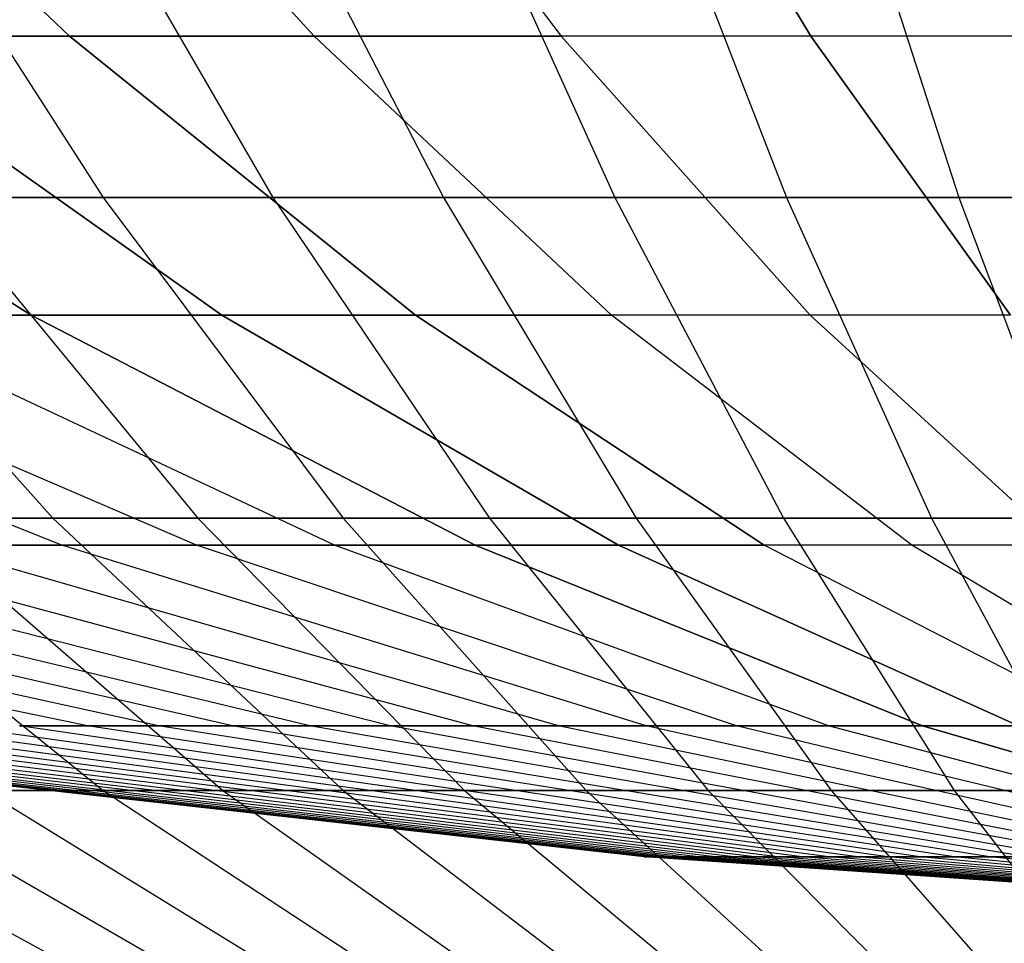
# Model space of a CAD drawing. Extents: x -125 to 125, y -143 to 0.
# Tile 57 of 241: x -3.81 to -1.73, y -141.89 to -139.94. Entities that reach past the tile are written whole.
import ezdxf

# ---------------------------------------------------------------- set-up
doc = ezdxf.new("R2010")
doc.units = 0
doc.header["$LTSCALE"] = 25.4
doc.layers.get('0').update_dxf_attribs({"linetype": 'CONTINUOUS'})

# ---------------------------------------------------------------- blocks, each defined once
blk = doc.blocks.new('NL2500026672_STL')
at = {"color": 0}
for p, q in [((-3.7002, -139.9757, 11.7354), (-4.4211, -139.2859, 14.0219)), ((-3.7002, -139.9757, 11.7354), (-4.4211, -139.2859, 14.0219)), ((-4.4211, -139.2859, -14.0219), (-3.7002, -139.9757, -11.7354)), ((-4.4211, -139.2859, -14.0219), (-3.7002, -139.9757, -11.7354)), ((-3.8052, -139.2859, 14.2014), (-3.1848, -139.9757, 11.8857)), ((-3.8052, -139.2859, -14.2014), (-3.1848, -139.9757, -11.8857)), ((-3.8052, -139.2859, 14.2014), (-3.1848, -139.9757, 11.8857)), ((-3.8052, -139.2859, -14.2014), (-3.1848, -139.9757, -11.8857)), ((-3.1822, -139.2859, 14.3538), (-2.6633, -139.9757, 12.0133)), ((-3.1822, -139.2859, -14.3538), (-2.6633, -139.9757, -12.0133)), ((-3.1822, -139.2859, 14.3538), (-2.6633, -139.9757, 12.0133)), ((-3.1822, -139.2859, -14.3538), (-2.6633, -139.9757, -12.0133)), ((-2.553, -139.2859, 14.479), (-2.1367, -139.9757, 12.118)), ((-2.553, -139.2859, 14.479), (-2.1367, -139.9757, 12.118)), ((-2.1367, -139.9757, -12.118), (-2.553, -139.2859, -14.479)), ((-2.1367, -139.9757, -12.118), (-2.553, -139.2859, -14.479)), ((-4.13, -139.5387, -19.2966), (-3.6297, -140.3154, -16.9593)), ((-4.13, -139.5387, -19.2966), (-3.6297, -140.3154, -16.9593)), ((-3.7222, -139.5387, 19.3794), (-3.2714, -140.3154, 17.032)), ((-3.7222, -139.5387, 19.3794), (-3.2714, -140.3154, 17.032)), ((-3.3128, -139.5387, -19.4536), (-2.9116, -140.3154, -17.0972)), ((-3.3128, -139.5387, -19.4536), (-2.9116, -140.3154, -17.0972)), ((-2.902, -139.5387, 19.5191), (-2.5504, -140.3154, 17.1548)), ((-2.902, -139.5387, 19.5191), (-2.5504, -140.3154, 17.1548)), ((-2.4898, -139.5387, -19.5759), (-2.1882, -140.3154, -17.2047)), ((-2.4898, -139.5387, -19.5759), (-2.1882, -140.3154, -17.2047)), ((-2.0765, -139.5387, 19.6241), (-1.825, -140.3154, 17.2471)), ((-2.0765, -139.5387, 19.6241), (-1.825, -140.3154, 17.2471)), ((-3.7811, -140.5635, 9.1284), (-4.7089, -139.9757, 11.3683)), ((-3.7811, -140.5635, 9.1284), (-4.7089, -139.9757, 11.3683)), ((-4.7089, -139.9757, -11.3683), (-3.7811, -140.5635, -9.1284)), ((-4.7089, -139.9757, -11.3683), (-3.7811, -140.5635, -9.1284)), ((-3.7002, -139.9757, 11.7354), (-4.2085, -139.9757, 11.5629)), ((-3.3793, -140.5635, 9.2847), (-4.2085, -139.9757, 11.5629)), ((-3.7002, -139.9757, 11.7354), (-4.2085, -139.9757, 11.5629)), ((-3.3793, -140.5635, 9.2847), (-4.2085, -139.9757, 11.5629)), ((-4.2085, -139.9757, -11.5629), (-3.7002, -139.9757, -11.7354)), ((-4.2085, -139.9757, -11.5629), (-3.3793, -140.5635, -9.2847)), ((-4.2085, -139.9757, -11.5629), (-3.3793, -140.5635, -9.2847)), ((-4.2085, -139.9757, -11.5629), (-3.7002, -139.9757, -11.7354)), ((-3.1848, -139.9757, 11.8857), (-3.7002, -139.9757, 11.7354)), ((-2.9711, -140.5635, 9.4232), (-3.7002, -139.9757, 11.7354)), ((-3.1848, -139.9757, 11.8857), (-3.7002, -139.9757, 11.7354)), ((-2.9711, -140.5635, 9.4232), (-3.7002, -139.9757, 11.7354)), ((-3.7002, -139.9757, -11.7354), (-3.1848, -139.9757, -11.8857)), ((-3.7002, -139.9757, -11.7354), (-2.9711, -140.5635, -9.4232)), ((-3.7002, -139.9757, -11.7354), (-2.9711, -140.5635, -9.4232)), ((-3.7002, -139.9757, -11.7354), (-3.1848, -139.9757, -11.8857)), ((-2.5573, -140.5635, 9.5439), (-3.1848, -139.9757, 11.8857)), ((-2.6633, -139.9757, 12.0133), (-3.1848, -139.9757, 11.8857)), ((-2.5573, -140.5635, 9.5439), (-3.1848, -139.9757, 11.8857)), ((-3.1848, -139.9757, -11.8857), (-2.6633, -139.9757, -12.0133)), ((-3.1848, -139.9757, -11.8857), (-2.5573, -140.5635, -9.5439)), ((-2.6633, -139.9757, 12.0133), (-3.1848, -139.9757, 11.8857)), ((-3.1848, -139.9757, -11.8857), (-2.6633, -139.9757, -12.0133)), ((-3.1848, -139.9757, -11.8857), (-2.5573, -140.5635, -9.5439)), ((-2.6633, -139.9757, 12.0133), (-2.1385, -140.5635, 9.6463)), ((-2.1367, -139.9757, 12.118), (-2.6633, -139.9757, 12.0133)), ((-2.1385, -140.5635, -9.6463), (-2.6633, -139.9757, -12.0133)), ((-2.1385, -140.5635, -9.6463), (-2.6633, -139.9757, -12.0133)), ((-2.1367, -139.9757, -12.118), (-2.6633, -139.9757, -12.0133)), ((-2.1367, -139.9757, -12.118), (-2.6633, -139.9757, -12.0133)), ((-2.6633, -139.9757, 12.0133), (-2.1385, -140.5635, 9.6463)), ((-2.1367, -139.9757, 12.118), (-2.6633, -139.9757, 12.0133)), ((-1.6061, -139.9757, 12.1997), (-2.1367, -139.9757, 12.118)), ((-2.1367, -139.9757, 12.118), (-1.7157, -140.5635, 9.7304)), ((-1.6061, -139.9757, 12.1997), (-2.1367, -139.9757, 12.118)), ((-1.7157, -140.5635, -9.7304), (-2.1367, -139.9757, -12.118)), ((-1.6061, -139.9757, -12.1997), (-2.1367, -139.9757, -12.118)), ((-1.6061, -139.9757, -12.1997), (-2.1367, -139.9757, -12.118)), ((-1.7157, -140.5635, -9.7304), (-2.1367, -139.9757, -12.118)), ((-2.1367, -139.9757, 12.118), (-1.7157, -140.5635, 9.7304)), ((-3.6297, -140.3154, -16.9593), (-4.3414, -140.3154, -16.7912)), ((-4.3414, -140.3154, -16.7912), (-3.7355, -140.9914, -14.4475)), ((-3.6297, -140.3154, -16.9593), (-4.3414, -140.3154, -16.7912)), ((-4.3414, -140.3154, -16.7912), (-3.7355, -140.9914, -14.4475)), ((-3.9865, -140.3154, 16.879), (-3.2714, -140.3154, 17.032)), ((-3.9865, -140.3154, 16.879), (-3.2714, -140.3154, 17.032)), ((-3.9865, -140.3154, 16.879), (-3.4301, -140.9914, 14.5231)), ((-3.9865, -140.3154, 16.879), (-3.4301, -140.9914, 14.5231)), ((-2.9116, -140.3154, -17.0972), (-3.6297, -140.3154, -16.9593)), ((-3.6297, -140.3154, -16.9593), (-3.1231, -140.9914, -14.5922)), ((-2.9116, -140.3154, -17.0972), (-3.6297, -140.3154, -16.9593)), ((-3.6297, -140.3154, -16.9593), (-3.1231, -140.9914, -14.5922)), ((-3.2714, -140.3154, 17.032), (-2.5504, -140.3154, 17.1548)), ((-3.2714, -140.3154, 17.032), (-2.5504, -140.3154, 17.1548)), ((-3.2714, -140.3154, 17.032), (-2.8148, -140.9914, 14.6548)), ((-3.2714, -140.3154, 17.032), (-2.8148, -140.9914, 14.6548)), ((-2.1882, -140.3154, -17.2047), (-2.9116, -140.3154, -17.0972)), ((-2.9116, -140.3154, -17.0972), (-2.5052, -140.9914, -14.7108)), ((-2.1882, -140.3154, -17.2047), (-2.9116, -140.3154, -17.0972)), ((-2.9116, -140.3154, -17.0972), (-2.5052, -140.9914, -14.7108)), ((-2.5504, -140.3154, 17.1548), (-1.825, -140.3154, 17.2471)), ((-2.5504, -140.3154, 17.1548), (-1.825, -140.3154, 17.2471)), ((-2.5504, -140.3154, 17.1548), (-2.1945, -140.9914, 14.7604)), ((-2.5504, -140.3154, 17.1548), (-2.1945, -140.9914, 14.7604)), ((-1.461, -140.3154, -17.2817), (-2.1882, -140.3154, -17.2047)), ((-2.1882, -140.3154, -17.2047), (-1.8828, -140.9914, -14.8034)), ((-1.461, -140.3154, -17.2817), (-2.1882, -140.3154, -17.2047)), ((-2.1882, -140.3154, -17.2047), (-1.8828, -140.9914, -14.8034)), ((-1.825, -140.3154, 17.2471), (-1.0963, -140.3154, 17.3087)), ((-1.825, -140.3154, 17.2471), (-1.0963, -140.3154, 17.3087)), ((-1.825, -140.3154, 17.2471), (-1.5703, -140.9914, 14.8398)), ((-1.825, -140.3154, 17.2471), (-1.5703, -140.9914, 14.8398)), ((-3.7167, -141.0482, 6.4376), (-4.9403, -140.5635, 8.5568)), ((-3.7167, -141.0482, 6.4376), (-4.9403, -140.5635, 8.5568)), ((-3.7167, -141.0482, -6.4376), (-4.9403, -140.5635, -8.5568)), ((-3.7167, -141.0482, -6.4376), (-4.9403, -140.5635, -8.5568)), ((-3.4324, -141.0482, 6.5935), (-4.5623, -140.5635, 8.7641)), ((-3.4324, -141.0482, 6.5935), (-4.5623, -140.5635, 8.7641)), ((-3.4324, -141.0482, -6.5935), (-4.5623, -140.5635, -8.7641)), ((-3.4324, -141.0482, -6.5935), (-4.5623, -140.5635, -8.7641)), ((-3.7811, -140.5635, 9.1284), (-4.1757, -140.5635, 8.9548)), ((-3.1415, -141.0482, 6.737), (-4.1757, -140.5635, 8.9548)), ((-3.7811, -140.5635, 9.1284), (-4.1757, -140.5635, 8.9548)), ((-3.1415, -141.0482, 6.737), (-4.1757, -140.5635, 8.9548)), ((-3.1415, -141.0482, -6.737), (-4.1757, -140.5635, -8.9548)), ((-4.1757, -140.5635, -8.9548), (-3.7811, -140.5635, -9.1284)), ((-3.1415, -141.0482, -6.737), (-4.1757, -140.5635, -8.9548)), ((-4.1757, -140.5635, -8.9548), (-3.7811, -140.5635, -9.1284)), ((-3.3793, -140.5635, 9.2847), (-3.7811, -140.5635, 9.1284)), ((-2.8447, -141.0482, 6.8676), (-3.7811, -140.5635, 9.1284)), ((-3.3793, -140.5635, 9.2847), (-3.7811, -140.5635, 9.1284)), ((-2.8447, -141.0482, 6.8676), (-3.7811, -140.5635, 9.1284)), ((-3.7811, -140.5635, -9.1284), (-3.3793, -140.5635, -9.2847)), ((-3.7811, -140.5635, -9.1284), (-2.8447, -141.0482, -6.8676)), ((-3.7811, -140.5635, -9.1284), (-3.3793, -140.5635, -9.2847)), ((-3.7811, -140.5635, -9.1284), (-2.8447, -141.0482, -6.8676)), ((-2.9711, -140.5635, 9.4232), (-3.3793, -140.5635, 9.2847)), ((-2.5424, -141.0482, 6.9852), (-3.3793, -140.5635, 9.2847)), ((-2.9711, -140.5635, 9.4232), (-3.3793, -140.5635, 9.2847)), ((-2.5424, -141.0482, 6.9852), (-3.3793, -140.5635, 9.2847)), ((-3.3793, -140.5635, -9.2847), (-2.9711, -140.5635, -9.4232)), ((-3.3793, -140.5635, -9.2847), (-2.5424, -141.0482, -6.9852)), ((-3.3793, -140.5635, -9.2847), (-2.5424, -141.0482, -6.9852)), ((-3.3793, -140.5635, -9.2847), (-2.9711, -140.5635, -9.4232)), ((-2.5573, -140.5635, 9.5439), (-2.9711, -140.5635, 9.4232)), ((-2.2353, -141.0482, 7.0894), (-2.9711, -140.5635, 9.4232)), ((-2.5573, -140.5635, 9.5439), (-2.9711, -140.5635, 9.4232)), ((-2.2353, -141.0482, 7.0894), (-2.9711, -140.5635, 9.4232)), ((-2.9711, -140.5635, -9.4232), (-2.5573, -140.5635, -9.5439)), ((-2.9711, -140.5635, -9.4232), (-2.2353, -141.0482, -7.0894)), ((-2.9711, -140.5635, -9.4232), (-2.5573, -140.5635, -9.5439)), ((-2.9711, -140.5635, -9.4232), (-2.2353, -141.0482, -7.0894)), ((-2.1385, -140.5635, 9.6463), (-2.5573, -140.5635, 9.5439)), ((-1.9239, -141.0482, 7.1802), (-2.5573, -140.5635, 9.5439)), ((-2.1385, -140.5635, 9.6463), (-2.5573, -140.5635, 9.5439)), ((-1.9239, -141.0482, 7.1802), (-2.5573, -140.5635, 9.5439)), ((-1.9239, -141.0482, -7.1802), (-2.5573, -140.5635, -9.5439)), ((-1.9239, -141.0482, -7.1802), (-2.5573, -140.5635, -9.5439)), ((-2.1385, -140.5635, -9.6463), (-2.5573, -140.5635, -9.5439)), ((-2.1385, -140.5635, -9.6463), (-2.5573, -140.5635, -9.5439)), ((-1.6089, -141.0482, 7.2572), (-2.1385, -140.5635, 9.6463)), ((-1.7157, -140.5635, 9.7304), (-2.1385, -140.5635, 9.6463)), ((-1.6089, -141.0482, 7.2572), (-2.1385, -140.5635, 9.6463)), ((-1.6089, -141.0482, -7.2572), (-2.1385, -140.5635, -9.6463)), ((-1.7157, -140.5635, -9.7304), (-2.1385, -140.5635, -9.6463)), ((-1.7157, -140.5635, -9.7304), (-2.1385, -140.5635, -9.6463)), ((-1.6089, -141.0482, -7.2572), (-2.1385, -140.5635, -9.6463)), ((-1.7157, -140.5635, 9.7304), (-2.1385, -140.5635, 9.6463)), ((-3.7355, -140.9914, -14.4475), (-4.3412, -140.9914, -14.2772)), ((-4.3412, -140.9914, -14.2772), (-3.6294, -141.5653, -11.9362)), ((-3.7355, -140.9914, -14.4475), (-4.3412, -140.9914, -14.2772)), ((-4.3412, -140.9914, -14.2772), (-3.6294, -141.5653, -11.9362)), ((-4.0392, -140.9914, 14.3656), (-3.4301, -140.9914, 14.5231)), ((-4.0392, -140.9914, 14.3656), (-3.4301, -140.9914, 14.5231)), ((-4.0392, -140.9914, 14.3656), (-3.3769, -141.5653, 12.01)), ((-4.0392, -140.9914, 14.3656), (-3.3769, -141.5653, 12.01)), ((-3.1231, -140.9914, -14.5922), (-3.7355, -140.9914, -14.4475)), ((-3.7355, -140.9914, -14.4475), (-3.123, -141.5653, -12.0785)), ((-3.1231, -140.9914, -14.5922), (-3.7355, -140.9914, -14.4475)), ((-3.7355, -140.9914, -14.4475), (-3.123, -141.5653, -12.0785)), ((-3.4301, -140.9914, 14.5231), (-2.8148, -140.9914, 14.6548)), ((-3.4301, -140.9914, 14.5231), (-2.8148, -140.9914, 14.6548)), ((-3.4301, -140.9914, 14.5231), (-2.8676, -141.5653, 12.1417)), ((-3.4301, -140.9914, 14.5231), (-2.8676, -141.5653, 12.1417)), ((-2.5052, -140.9914, -14.7108), (-3.1231, -140.9914, -14.5922)), ((-3.1231, -140.9914, -14.5922), (-2.611, -141.5653, -12.1995)), ((-2.5052, -140.9914, -14.7108), (-3.1231, -140.9914, -14.5922)), ((-3.1231, -140.9914, -14.5922), (-2.611, -141.5653, -12.1995)), ((-2.8148, -140.9914, 14.6548), (-2.1945, -140.9914, 14.7604)), ((-2.8148, -140.9914, 14.6548), (-2.1945, -140.9914, 14.7604)), ((-2.8148, -140.9914, 14.6548), (-2.3532, -141.5653, 12.2518)), ((-2.8148, -140.9914, 14.6548), (-2.3532, -141.5653, 12.2518)), ((-1.8828, -140.9914, -14.8034), (-2.5052, -140.9914, -14.7108)), ((-2.5052, -140.9914, -14.7108), (-2.0944, -141.5653, -12.2987)), ((-1.8828, -140.9914, -14.8034), (-2.5052, -140.9914, -14.7108)), ((-2.5052, -140.9914, -14.7108), (-2.0944, -141.5653, -12.2987)), ((-2.1945, -140.9914, 14.7604), (-1.5703, -140.9914, 14.8398)), ((-2.1945, -140.9914, 14.7604), (-1.5703, -140.9914, 14.8398)), ((-2.1945, -140.9914, 14.7604), (-1.8346, -141.5653, 12.3401)), ((-2.1945, -140.9914, 14.7604), (-1.8346, -141.5653, 12.3401)), ((-1.2571, -140.9914, -14.8696), (-1.8828, -140.9914, -14.8034)), ((-1.8828, -140.9914, -14.8034), (-1.5741, -141.5653, -12.376)), ((-1.2571, -140.9914, -14.8696), (-1.8828, -140.9914, -14.8034)), ((-1.8828, -140.9914, -14.8034), (-1.5741, -141.5653, -12.376)), ((-3.6628, -141.4291, 3.3564), (-5.4805, -141.0482, 5.022)), ((-3.6628, -141.4291, 3.3564), (-5.4805, -141.0482, 5.022)), ((-3.6628, -141.4291, -3.3564), (-5.4805, -141.0482, -5.022)), ((-3.6628, -141.4291, -3.3564), (-5.4805, -141.0482, -5.022)), ((-3.5129, -141.4291, 3.5129), (-5.2562, -141.0482, 5.2562)), ((-3.5129, -141.4291, 3.5129), (-5.2562, -141.0482, 5.2562)), ((-3.5129, -141.4291, -3.5129), (-5.2562, -141.0482, -5.2562)), ((-3.5129, -141.4291, -3.5129), (-5.2562, -141.0482, -5.2562)), ((-3.3564, -141.4291, 3.6628), (-5.022, -141.0482, 5.4805)), ((-3.3564, -141.4291, 3.6628), (-5.022, -141.0482, 5.4805)), ((-3.3564, -141.4291, -3.6628), (-5.022, -141.0482, -5.4805)), ((-3.3564, -141.4291, -3.6628), (-5.022, -141.0482, -5.4805)), ((-3.1934, -141.4291, 3.8057), (-4.7781, -141.0482, 5.6943)), ((-3.1934, -141.4291, 3.8057), (-4.7781, -141.0482, 5.6943)), ((-3.1934, -141.4291, -3.8057), (-4.7781, -141.0482, -5.6943)), ((-3.1934, -141.4291, -3.8057), (-4.7781, -141.0482, -5.6943)), ((-3.0244, -141.4291, 3.9414), (-4.5252, -141.0482, 5.8973)), ((-3.0244, -141.4291, 3.9414), (-4.5252, -141.0482, 5.8973)), ((-3.0244, -141.4291, -3.9414), (-4.5252, -141.0482, -5.8973)), ((-3.0244, -141.4291, -3.9414), (-4.5252, -141.0482, -5.8973)), ((-2.8496, -141.4291, 4.0696), (-4.2636, -141.0482, 6.0891)), ((-2.8496, -141.4291, 4.0696), (-4.2636, -141.0482, 6.0891)), ((-2.8496, -141.4291, -4.0696), (-4.2636, -141.0482, -6.0891)), ((-2.8496, -141.4291, -4.0696), (-4.2636, -141.0482, -6.0891)), ((-3.7167, -141.0482, 6.4376), (-3.994, -141.0482, 6.2693)), ((-2.6693, -141.4291, 4.19), (-3.994, -141.0482, 6.2693)), ((-3.7167, -141.0482, 6.4376), (-3.994, -141.0482, 6.2693)), ((-2.6693, -141.4291, 4.19), (-3.994, -141.0482, 6.2693)), ((-2.6693, -141.4291, -4.19), (-3.994, -141.0482, -6.2693)), ((-3.994, -141.0482, -6.2693), (-3.7167, -141.0482, -6.4376)), ((-2.6693, -141.4291, -4.19), (-3.994, -141.0482, -6.2693)), ((-3.994, -141.0482, -6.2693), (-3.7167, -141.0482, -6.4376)), ((-3.4324, -141.0482, 6.5935), (-3.7167, -141.0482, 6.4376)), ((-2.484, -141.4291, 4.3025), (-3.7167, -141.0482, 6.4376)), ((-3.4324, -141.0482, 6.5935), (-3.7167, -141.0482, 6.4376)), ((-2.484, -141.4291, 4.3025), (-3.7167, -141.0482, 6.4376)), ((-2.484, -141.4291, -4.3025), (-3.7167, -141.0482, -6.4376)), ((-3.7167, -141.0482, -6.4376), (-3.4324, -141.0482, -6.5935)), ((-2.484, -141.4291, -4.3025), (-3.7167, -141.0482, -6.4376)), ((-3.7167, -141.0482, -6.4376), (-3.4324, -141.0482, -6.5935)), ((-3.1415, -141.0482, 6.737), (-3.4324, -141.0482, 6.5935)), ((-2.294, -141.4291, 4.4067), (-3.4324, -141.0482, 6.5935)), ((-3.1415, -141.0482, 6.737), (-3.4324, -141.0482, 6.5935)), ((-2.294, -141.4291, 4.4067), (-3.4324, -141.0482, 6.5935)), ((-2.294, -141.4291, -4.4067), (-3.4324, -141.0482, -6.5935)), ((-3.4324, -141.0482, -6.5935), (-3.1415, -141.0482, -6.737)), ((-2.294, -141.4291, -4.4067), (-3.4324, -141.0482, -6.5935)), ((-3.4324, -141.0482, -6.5935), (-3.1415, -141.0482, -6.737)), ((-2.8447, -141.0482, 6.8676), (-3.1415, -141.0482, 6.737)), ((-2.0996, -141.4291, 4.5026), (-3.1415, -141.0482, 6.737)), ((-2.8447, -141.0482, 6.8676), (-3.1415, -141.0482, 6.737)), ((-2.0996, -141.4291, 4.5026), (-3.1415, -141.0482, 6.737)), ((-2.0996, -141.4291, -4.5026), (-3.1415, -141.0482, -6.737)), ((-3.1415, -141.0482, -6.737), (-2.8447, -141.0482, -6.8676)), ((-2.0996, -141.4291, -4.5026), (-3.1415, -141.0482, -6.737)), ((-3.1415, -141.0482, -6.737), (-2.8447, -141.0482, -6.8676)), ((-2.5424, -141.0482, 6.9852), (-2.8447, -141.0482, 6.8676)), ((-1.9012, -141.4291, 4.5899), (-2.8447, -141.0482, 6.8676)), ((-2.5424, -141.0482, 6.9852), (-2.8447, -141.0482, 6.8676)), ((-1.9012, -141.4291, 4.5899), (-2.8447, -141.0482, 6.8676)), ((-2.8447, -141.0482, -6.8676), (-2.5424, -141.0482, -6.9852)), ((-2.8447, -141.0482, -6.8676), (-1.9012, -141.4291, -4.5899)), ((-2.8447, -141.0482, -6.8676), (-2.5424, -141.0482, -6.9852)), ((-2.8447, -141.0482, -6.8676), (-1.9012, -141.4291, -4.5899)), ((-2.2353, -141.0482, 7.0894), (-2.5424, -141.0482, 6.9852)), ((-1.6992, -141.4291, 4.6684), (-2.5424, -141.0482, 6.9852)), ((-2.2353, -141.0482, 7.0894), (-2.5424, -141.0482, 6.9852)), ((-1.6992, -141.4291, 4.6684), (-2.5424, -141.0482, 6.9852)), ((-2.5424, -141.0482, -6.9852), (-2.2353, -141.0482, -7.0894)), ((-2.5424, -141.0482, -6.9852), (-1.6992, -141.4291, -4.6684)), ((-2.5424, -141.0482, -6.9852), (-2.2353, -141.0482, -7.0894)), ((-2.5424, -141.0482, -6.9852), (-1.6992, -141.4291, -4.6684)), ((-1.9239, -141.0482, 7.1802), (-2.2353, -141.0482, 7.0894)), ((-1.4939, -141.4291, 4.7381), (-2.2353, -141.0482, 7.0894)), ((-1.9239, -141.0482, 7.1802), (-2.2353, -141.0482, 7.0894)), ((-1.4939, -141.4291, 4.7381), (-2.2353, -141.0482, 7.0894)), ((-1.4939, -141.4291, -4.7381), (-2.2353, -141.0482, -7.0894)), ((-1.4939, -141.4291, -4.7381), (-2.2353, -141.0482, -7.0894)), ((-1.9239, -141.0482, -7.1802), (-2.2353, -141.0482, -7.0894)), ((-1.9239, -141.0482, -7.1802), (-2.2353, -141.0482, -7.0894)), ((-1.6089, -141.0482, 7.2572), (-1.9239, -141.0482, 7.1802)), ((-1.2858, -141.4291, 4.7988), (-1.9239, -141.0482, 7.1802)), ((-1.6089, -141.0482, 7.2572), (-1.9239, -141.0482, 7.1802)), ((-1.2858, -141.4291, 4.7988), (-1.9239, -141.0482, 7.1802)), ((-1.2858, -141.4291, -4.7988), (-1.9239, -141.0482, -7.1802)), ((-1.6089, -141.0482, -7.2572), (-1.9239, -141.0482, -7.1802)), ((-1.6089, -141.0482, -7.2572), (-1.9239, -141.0482, -7.1802)), ((-1.2858, -141.4291, -4.7988), (-1.9239, -141.0482, -7.1802)), ((-2.4888, -141.7054), (-4.9681, -141.4291)), ((-2.4888, -141.7054), (-4.9681, -141.4291)), ((-2.4864, -141.7054, 0.1086), (-4.9633, -141.4291, 0.2167)), ((-2.4864, -141.7054, 0.1086), (-4.9633, -141.4291, 0.2167)), ((-2.4864, -141.7054, -0.1086), (-4.9633, -141.4291, -0.2167)), ((-2.4864, -141.7054, -0.1086), (-4.9633, -141.4291, -0.2167)), ((-2.4793, -141.7054, 0.2169), (-4.9491, -141.4291, 0.433)), ((-2.4793, -141.7054, 0.2169), (-4.9491, -141.4291, 0.433)), ((-2.4793, -141.7054, -0.2169), (-4.9491, -141.4291, -0.433)), ((-2.4793, -141.7054, -0.2169), (-4.9491, -141.4291, -0.433)), ((-2.4675, -141.7054, 0.3248), (-4.9255, -141.4291, 0.6485)), ((-2.4675, -141.7054, 0.3248), (-4.9255, -141.4291, 0.6485)), ((-2.4675, -141.7054, -0.3248), (-4.9255, -141.4291, -0.6485)), ((-2.4675, -141.7054, -0.3248), (-4.9255, -141.4291, -0.6485)), ((-2.4509, -141.7054, 0.4322), (-4.8926, -141.4291, 0.8627)), ((-2.4509, -141.7054, 0.4322), (-4.8926, -141.4291, 0.8627)), ((-2.4509, -141.7054, -0.4322), (-4.8926, -141.4291, -0.8627)), ((-2.4509, -141.7054, -0.4322), (-4.8926, -141.4291, -0.8627)), ((-2.4298, -141.7054, 0.5387), (-4.8503, -141.4291, 1.0753)), ((-2.4298, -141.7054, 0.5387), (-4.8503, -141.4291, 1.0753)), ((-2.4298, -141.7054, -0.5387), (-4.8503, -141.4291, -1.0753)), ((-2.4298, -141.7054, -0.5387), (-4.8503, -141.4291, -1.0753)), ((-2.404, -141.7054, 0.6441), (-4.7988, -141.4291, 1.2858)), ((-2.404, -141.7054, 0.6441), (-4.7988, -141.4291, 1.2858)), ((-2.404, -141.7054, -0.6441), (-4.7988, -141.4291, -1.2858)), ((-2.404, -141.7054, -0.6441), (-4.7988, -141.4291, -1.2858)), ((-2.3736, -141.7054, 0.7484), (-4.7381, -141.4291, 1.4939)), ((-2.3736, -141.7054, 0.7484), (-4.7381, -141.4291, 1.4939)), ((-2.3736, -141.7054, -0.7484), (-4.7381, -141.4291, -1.4939)), ((-2.3736, -141.7054, -0.7484), (-4.7381, -141.4291, -1.4939)), ((-2.3387, -141.7054, 0.8512), (-4.6684, -141.4291, 1.6992)), ((-2.3387, -141.7054, 0.8512), (-4.6684, -141.4291, 1.6992)), ((-2.3387, -141.7054, -0.8512), (-4.6684, -141.4291, -1.6992)), ((-2.3387, -141.7054, -0.8512), (-4.6684, -141.4291, -1.6992)), ((-2.2993, -141.7054, 0.9524), (-4.5899, -141.4291, 1.9012)), ((-2.2993, -141.7054, 0.9524), (-4.5899, -141.4291, 1.9012)), ((-2.2993, -141.7054, -0.9524), (-4.5899, -141.4291, -1.9012)), ((-2.2993, -141.7054, -0.9524), (-4.5899, -141.4291, -1.9012)), ((-2.2556, -141.7054, 1.0518), (-4.5026, -141.4291, 2.0996)), ((-2.2556, -141.7054, 1.0518), (-4.5026, -141.4291, 2.0996)), ((-2.2556, -141.7054, -1.0518), (-4.5026, -141.4291, -2.0996)), ((-2.2556, -141.7054, -1.0518), (-4.5026, -141.4291, -2.0996)), ((-2.2076, -141.7054, 1.1492), (-4.4067, -141.4291, 2.294)), ((-2.2076, -141.7054, 1.1492), (-4.4067, -141.4291, 2.294)), ((-2.2076, -141.7054, -1.1492), (-4.4067, -141.4291, -2.294)), ((-2.2076, -141.7054, -1.1492), (-4.4067, -141.4291, -2.294)), ((-2.1553, -141.7054, 1.2444), (-4.3025, -141.4291, 2.484)), ((-2.1553, -141.7054, 1.2444), (-4.3025, -141.4291, 2.484)), ((-2.1553, -141.7054, -1.2444), (-4.3025, -141.4291, -2.484)), ((-2.1553, -141.7054, -1.2444), (-4.3025, -141.4291, -2.484)), ((-2.099, -141.7054, 1.3372), (-4.19, -141.4291, 2.6693)), ((-2.099, -141.7054, 1.3372), (-4.19, -141.4291, 2.6693)), ((-2.099, -141.7054, -1.3372), (-4.19, -141.4291, -2.6693)), ((-2.099, -141.7054, -1.3372), (-4.19, -141.4291, -2.6693)), ((-2.0387, -141.7054, 1.4275), (-4.0696, -141.4291, 2.8496)), ((-2.0387, -141.7054, 1.4275), (-4.0696, -141.4291, 2.8496)), ((-2.0387, -141.7054, -1.4275), (-4.0696, -141.4291, -2.8496)), ((-2.0387, -141.7054, -1.4275), (-4.0696, -141.4291, -2.8496)), ((-1.9745, -141.7054, 1.5151), (-3.9414, -141.4291, 3.0244)), ((-1.9745, -141.7054, 1.5151), (-3.9414, -141.4291, 3.0244)), ((-1.9745, -141.7054, -1.5151), (-3.9414, -141.4291, -3.0244)), ((-1.9745, -141.7054, -1.5151), (-3.9414, -141.4291, -3.0244)), ((-3.6628, -141.4291, 3.3564), (-3.8057, -141.4291, 3.1934)), ((-1.9065, -141.7054, 1.5997), (-3.8057, -141.4291, 3.1934)), ((-3.6628, -141.4291, 3.3564), (-3.8057, -141.4291, 3.1934)), ((-1.9065, -141.7054, 1.5997), (-3.8057, -141.4291, 3.1934)), ((-1.9065, -141.7054, -1.5997), (-3.8057, -141.4291, -3.1934)), ((-3.8057, -141.4291, -3.1934), (-3.6628, -141.4291, -3.3564)), ((-1.9065, -141.7054, -1.5997), (-3.8057, -141.4291, -3.1934)), ((-3.8057, -141.4291, -3.1934), (-3.6628, -141.4291, -3.3564)), ((-3.5129, -141.4291, 3.5129), (-3.6628, -141.4291, 3.3564)), ((-1.8349, -141.7054, 1.6814), (-3.6628, -141.4291, 3.3564)), ((-3.5129, -141.4291, 3.5129), (-3.6628, -141.4291, 3.3564)), ((-1.8349, -141.7054, 1.6814), (-3.6628, -141.4291, 3.3564)), ((-1.8349, -141.7054, -1.6814), (-3.6628, -141.4291, -3.3564)), ((-3.6628, -141.4291, -3.3564), (-3.5129, -141.4291, -3.5129)), ((-1.8349, -141.7054, -1.6814), (-3.6628, -141.4291, -3.3564)), ((-3.6628, -141.4291, -3.3564), (-3.5129, -141.4291, -3.5129)), ((-3.3564, -141.4291, 3.6628), (-3.5129, -141.4291, 3.5129)), ((-1.7598, -141.7054, 1.7598), (-3.5129, -141.4291, 3.5129)), ((-3.3564, -141.4291, 3.6628), (-3.5129, -141.4291, 3.5129)), ((-1.7598, -141.7054, 1.7598), (-3.5129, -141.4291, 3.5129)), ((-1.7598, -141.7054, -1.7598), (-3.5129, -141.4291, -3.5129)), ((-3.5129, -141.4291, -3.5129), (-3.3564, -141.4291, -3.6628)), ((-1.7598, -141.7054, -1.7598), (-3.5129, -141.4291, -3.5129)), ((-3.5129, -141.4291, -3.5129), (-3.3564, -141.4291, -3.6628)), ((-3.1934, -141.4291, 3.8057), (-3.3564, -141.4291, 3.6628)), ((-1.6814, -141.7054, 1.8349), (-3.3564, -141.4291, 3.6628)), ((-3.1934, -141.4291, 3.8057), (-3.3564, -141.4291, 3.6628)), ((-1.6814, -141.7054, 1.8349), (-3.3564, -141.4291, 3.6628)), ((-1.6814, -141.7054, -1.8349), (-3.3564, -141.4291, -3.6628)), ((-3.3564, -141.4291, -3.6628), (-3.1934, -141.4291, -3.8057)), ((-1.6814, -141.7054, -1.8349), (-3.3564, -141.4291, -3.6628)), ((-3.3564, -141.4291, -3.6628), (-3.1934, -141.4291, -3.8057)), ((-3.0244, -141.4291, 3.9414), (-3.1934, -141.4291, 3.8057)), ((-1.5997, -141.7054, 1.9065), (-3.1934, -141.4291, 3.8057)), ((-3.0244, -141.4291, 3.9414), (-3.1934, -141.4291, 3.8057)), ((-1.5997, -141.7054, 1.9065), (-3.1934, -141.4291, 3.8057)), ((-1.5997, -141.7054, -1.9065), (-3.1934, -141.4291, -3.8057)), ((-3.1934, -141.4291, -3.8057), (-3.0244, -141.4291, -3.9414)), ((-1.5997, -141.7054, -1.9065), (-3.1934, -141.4291, -3.8057)), ((-3.1934, -141.4291, -3.8057), (-3.0244, -141.4291, -3.9414)), ((-2.8496, -141.4291, 4.0696), (-3.0244, -141.4291, 3.9414)), ((-1.5151, -141.7054, 1.9745), (-3.0244, -141.4291, 3.9414)), ((-2.8496, -141.4291, 4.0696), (-3.0244, -141.4291, 3.9414)), ((-1.5151, -141.7054, 1.9745), (-3.0244, -141.4291, 3.9414)), ((-1.5151, -141.7054, -1.9745), (-3.0244, -141.4291, -3.9414)), ((-3.0244, -141.4291, -3.9414), (-2.8496, -141.4291, -4.0696)), ((-1.5151, -141.7054, -1.9745), (-3.0244, -141.4291, -3.9414)), ((-3.0244, -141.4291, -3.9414), (-2.8496, -141.4291, -4.0696)), ((-2.6693, -141.4291, 4.19), (-2.8496, -141.4291, 4.0696)), ((-1.4275, -141.7054, 2.0387), (-2.8496, -141.4291, 4.0696)), ((-2.6693, -141.4291, 4.19), (-2.8496, -141.4291, 4.0696)), ((-1.4275, -141.7054, 2.0387), (-2.8496, -141.4291, 4.0696)), ((-1.4275, -141.7054, -2.0387), (-2.8496, -141.4291, -4.0696)), ((-2.8496, -141.4291, -4.0696), (-2.6693, -141.4291, -4.19)), ((-1.4275, -141.7054, -2.0387), (-2.8496, -141.4291, -4.0696)), ((-2.8496, -141.4291, -4.0696), (-2.6693, -141.4291, -4.19)), ((-2.484, -141.4291, 4.3025), (-2.6693, -141.4291, 4.19)), ((-1.3372, -141.7054, 2.099), (-2.6693, -141.4291, 4.19)), ((-2.484, -141.4291, 4.3025), (-2.6693, -141.4291, 4.19)), ((-1.3372, -141.7054, 2.099), (-2.6693, -141.4291, 4.19)), ((-1.3372, -141.7054, -2.099), (-2.6693, -141.4291, -4.19)), ((-2.6693, -141.4291, -4.19), (-2.484, -141.4291, -4.3025)), ((-1.3372, -141.7054, -2.099), (-2.6693, -141.4291, -4.19)), ((-2.6693, -141.4291, -4.19), (-2.484, -141.4291, -4.3025)), ((-2.294, -141.4291, 4.4067), (-2.484, -141.4291, 4.3025)), ((-1.2444, -141.7054, 2.1553), (-2.484, -141.4291, 4.3025)), ((-2.294, -141.4291, 4.4067), (-2.484, -141.4291, 4.3025)), ((-1.2444, -141.7054, 2.1553), (-2.484, -141.4291, 4.3025)), ((-1.2444, -141.7054, -2.1553), (-2.484, -141.4291, -4.3025)), ((-2.484, -141.4291, -4.3025), (-2.294, -141.4291, -4.4067)), ((-1.2444, -141.7054, -2.1553), (-2.484, -141.4291, -4.3025)), ((-2.484, -141.4291, -4.3025), (-2.294, -141.4291, -4.4067)), ((-2.0996, -141.4291, 4.5026), (-2.294, -141.4291, 4.4067)), ((-1.1492, -141.7054, 2.2076), (-2.294, -141.4291, 4.4067)), ((-2.0996, -141.4291, 4.5026), (-2.294, -141.4291, 4.4067)), ((-1.1492, -141.7054, 2.2076), (-2.294, -141.4291, 4.4067)), ((-1.1492, -141.7054, -2.2076), (-2.294, -141.4291, -4.4067)), ((-2.294, -141.4291, -4.4067), (-2.0996, -141.4291, -4.5026)), ((-1.1492, -141.7054, -2.2076), (-2.294, -141.4291, -4.4067)), ((-2.294, -141.4291, -4.4067), (-2.0996, -141.4291, -4.5026)), ((-1.9012, -141.4291, 4.5899), (-2.0996, -141.4291, 4.5026)), ((-1.0518, -141.7054, 2.2556), (-2.0996, -141.4291, 4.5026)), ((-1.9012, -141.4291, 4.5899), (-2.0996, -141.4291, 4.5026)), ((-1.0518, -141.7054, 2.2556), (-2.0996, -141.4291, 4.5026)), ((-1.0518, -141.7054, -2.2556), (-2.0996, -141.4291, -4.5026)), ((-2.0996, -141.4291, -4.5026), (-1.9012, -141.4291, -4.5899)), ((-1.0518, -141.7054, -2.2556), (-2.0996, -141.4291, -4.5026)), ((-2.0996, -141.4291, -4.5026), (-1.9012, -141.4291, -4.5899)), ((-1.6992, -141.4291, 4.6684), (-1.9012, -141.4291, 4.5899)), ((-0.9524, -141.7054, 2.2993), (-1.9012, -141.4291, 4.5899)), ((-1.6992, -141.4291, 4.6684), (-1.9012, -141.4291, 4.5899)), ((-0.9524, -141.7054, 2.2993), (-1.9012, -141.4291, 4.5899)), ((-1.9012, -141.4291, -4.5899), (-1.6992, -141.4291, -4.6684)), ((-1.9012, -141.4291, -4.5899), (-0.9524, -141.7054, -2.2993)), ((-1.9012, -141.4291, -4.5899), (-1.6992, -141.4291, -4.6684)), ((-1.9012, -141.4291, -4.5899), (-0.9524, -141.7054, -2.2993)), ((-4.3766, -141.5653, 11.6829), (-3.5106, -142.0363, 9.371)), ((-4.3766, -141.5653, 11.6829), (-3.5106, -142.0363, 9.371)), ((-3.6294, -141.5653, -11.9362), (-4.1293, -141.5653, -11.7725)), ((-4.1293, -141.5653, -11.7725), (-3.3122, -142.0363, -9.4429)), ((-3.6294, -141.5653, -11.9362), (-4.1293, -141.5653, -11.7725)), ((-4.1293, -141.5653, -11.7725), (-3.3122, -142.0363, -9.4429)), ((-3.8802, -141.5653, 11.857), (-3.3769, -141.5653, 12.01)), ((-3.8802, -141.5653, 11.857), (-3.3769, -141.5653, 12.01)), ((-3.8802, -141.5653, 11.857), (-3.1124, -142.0363, 9.5106)), ((-3.8802, -141.5653, 11.857), (-3.1124, -142.0363, 9.5106)), ((-3.123, -141.5653, -12.0785), (-3.6294, -141.5653, -11.9362)), ((-3.6294, -141.5653, -11.9362), (-2.9112, -142.0363, -9.5742)), ((-3.123, -141.5653, -12.0785), (-3.6294, -141.5653, -11.9362)), ((-3.6294, -141.5653, -11.9362), (-2.9112, -142.0363, -9.5742)), ((-3.3769, -141.5653, 12.01), (-2.8676, -141.5653, 12.1417)), ((-3.3769, -141.5653, 12.01), (-2.8676, -141.5653, 12.1417)), ((-3.3769, -141.5653, 12.01), (-2.7087, -142.0363, 9.6334)), ((-3.3769, -141.5653, 12.01), (-2.7087, -142.0363, 9.6334)), ((-2.611, -141.5653, -12.1995), (-3.123, -141.5653, -12.0785)), ((-3.123, -141.5653, -12.0785), (-2.505, -142.0363, -9.6884)), ((-2.611, -141.5653, -12.1995), (-3.123, -141.5653, -12.0785)), ((-3.123, -141.5653, -12.0785), (-2.505, -142.0363, -9.6884)), ((-2.8676, -141.5653, 12.1417), (-2.3532, -141.5653, 12.2518)), ((-2.8676, -141.5653, 12.1417), (-2.3532, -141.5653, 12.2518)), ((-2.8676, -141.5653, 12.1417), (-2.3002, -142.0363, 9.739)), ((-2.8676, -141.5653, 12.1417), (-2.3002, -142.0363, 9.739)), ((-2.0944, -141.5653, -12.2987), (-2.611, -141.5653, -12.1995)), ((-2.611, -141.5653, -12.1995), (-2.0943, -142.0363, -9.7854)), ((-2.0944, -141.5653, -12.2987), (-2.611, -141.5653, -12.1995)), ((-2.611, -141.5653, -12.1995), (-2.0943, -142.0363, -9.7854)), ((-2.3532, -141.5653, 12.2518), (-1.8346, -141.5653, 12.3401)), ((-2.3532, -141.5653, 12.2518), (-1.8346, -141.5653, 12.3401)), ((-2.3532, -141.5653, 12.2518), (-1.8876, -142.0363, 9.8273)), ((-2.3532, -141.5653, 12.2518), (-1.8876, -142.0363, 9.8273)), ((-1.5741, -141.5653, -12.376), (-2.0944, -141.5653, -12.2987)), ((-2.0944, -141.5653, -12.2987), (-1.6799, -142.0363, -9.8649)), ((-1.5741, -141.5653, -12.376), (-2.0944, -141.5653, -12.2987)), ((-2.0944, -141.5653, -12.2987), (-1.6799, -142.0363, -9.8649)), ((-1.8346, -141.5653, 12.3401), (-1.3128, -141.5653, 12.4065)), ((-1.8346, -141.5653, 12.3401), (-1.3128, -141.5653, 12.4065)), ((-1.8346, -141.5653, 12.3401), (-1.4716, -142.0363, 9.8982)), ((-1.8346, -141.5653, 12.3401), (-1.4716, -142.0363, 9.8982)), ((-2.4864, -141.7054, 0.1086), (-2.4888, -141.7054)), ((-2.4864, -141.7054, 0.1086), (-2.4888, -141.7054)), ((0, -141.8767), (-2.4888, -141.7054)), ((-2.4888, -141.7054), (-2.4864, -141.7054, -0.1086)), ((-2.4888, -141.7054), (-2.4864, -141.7054, -0.1086)), ((0, -141.8767), (-2.4888, -141.7054)), ((-2.4793, -141.7054, 0.2169), (-2.4864, -141.7054, 0.1086)), ((-2.4793, -141.7054, 0.2169), (-2.4864, -141.7054, 0.1086)), ((0, -141.8767), (-2.4864, -141.7054, 0.1086)), ((0, -141.8767), (-2.4864, -141.7054, 0.1086)), ((0, -141.8767), (-2.4864, -141.7054, -0.1086)), ((-2.4864, -141.7054, -0.1086), (-2.4793, -141.7054, -0.2169)), ((-2.4864, -141.7054, -0.1086), (-2.4793, -141.7054, -0.2169)), ((0, -141.8767), (-2.4864, -141.7054, -0.1086)), ((-2.4675, -141.7054, 0.3248), (-2.4793, -141.7054, 0.2169)), ((-2.4675, -141.7054, 0.3248), (-2.4793, -141.7054, 0.2169)), ((0, -141.8767), (-2.4793, -141.7054, 0.2169)), ((0, -141.8767), (-2.4793, -141.7054, 0.2169)), ((0, -141.8767), (-2.4793, -141.7054, -0.2169)), ((-2.4793, -141.7054, -0.2169), (-2.4675, -141.7054, -0.3248)), ((-2.4793, -141.7054, -0.2169), (-2.4675, -141.7054, -0.3248)), ((0, -141.8767), (-2.4793, -141.7054, -0.2169)), ((-2.4509, -141.7054, 0.4322), (-2.4675, -141.7054, 0.3248)), ((-2.4509, -141.7054, 0.4322), (-2.4675, -141.7054, 0.3248)), ((0, -141.8767), (-2.4675, -141.7054, 0.3248)), ((0, -141.8767), (-2.4675, -141.7054, 0.3248)), ((0, -141.8767), (-2.4675, -141.7054, -0.3248)), ((-2.4675, -141.7054, -0.3248), (-2.4509, -141.7054, -0.4322)), ((-2.4675, -141.7054, -0.3248), (-2.4509, -141.7054, -0.4322)), ((0, -141.8767), (-2.4675, -141.7054, -0.3248)), ((-2.4298, -141.7054, 0.5387), (-2.4509, -141.7054, 0.4322)), ((-2.4298, -141.7054, 0.5387), (-2.4509, -141.7054, 0.4322)), ((0, -141.8767), (-2.4509, -141.7054, 0.4322)), ((0, -141.8767), (-2.4509, -141.7054, 0.4322)), ((0, -141.8767), (-2.4509, -141.7054, -0.4322)), ((-2.4509, -141.7054, -0.4322), (-2.4298, -141.7054, -0.5387)), ((-2.4509, -141.7054, -0.4322), (-2.4298, -141.7054, -0.5387)), ((0, -141.8767), (-2.4509, -141.7054, -0.4322)), ((-2.404, -141.7054, 0.6441), (-2.4298, -141.7054, 0.5387)), ((-2.404, -141.7054, 0.6441), (-2.4298, -141.7054, 0.5387)), ((0, -141.8767), (-2.4298, -141.7054, 0.5387)), ((0, -141.8767), (-2.4298, -141.7054, 0.5387)), ((0, -141.8767), (-2.4298, -141.7054, -0.5387)), ((-2.4298, -141.7054, -0.5387), (-2.404, -141.7054, -0.6441)), ((-2.4298, -141.7054, -0.5387), (-2.404, -141.7054, -0.6441)), ((0, -141.8767), (-2.4298, -141.7054, -0.5387)), ((-2.3736, -141.7054, 0.7484), (-2.404, -141.7054, 0.6441)), ((-2.3736, -141.7054, 0.7484), (-2.404, -141.7054, 0.6441)), ((0, -141.8767), (-2.404, -141.7054, 0.6441)), ((0, -141.8767), (-2.404, -141.7054, 0.6441)), ((0, -141.8767), (-2.404, -141.7054, -0.6441)), ((-2.404, -141.7054, -0.6441), (-2.3736, -141.7054, -0.7484)), ((-2.404, -141.7054, -0.6441), (-2.3736, -141.7054, -0.7484)), ((0, -141.8767), (-2.404, -141.7054, -0.6441)), ((-2.3387, -141.7054, 0.8512), (-2.3736, -141.7054, 0.7484)), ((-2.3387, -141.7054, 0.8512), (-2.3736, -141.7054, 0.7484)), ((0, -141.8767), (-2.3736, -141.7054, 0.7484)), ((0, -141.8767), (-2.3736, -141.7054, 0.7484)), ((0, -141.8767), (-2.3736, -141.7054, -0.7484)), ((-2.3736, -141.7054, -0.7484), (-2.3387, -141.7054, -0.8512)), ((-2.3736, -141.7054, -0.7484), (-2.3387, -141.7054, -0.8512)), ((0, -141.8767), (-2.3736, -141.7054, -0.7484)), ((-2.2993, -141.7054, 0.9524), (-2.3387, -141.7054, 0.8512)), ((-2.2993, -141.7054, 0.9524), (-2.3387, -141.7054, 0.8512)), ((0, -141.8767), (-2.3387, -141.7054, 0.8512)), ((0, -141.8767), (-2.3387, -141.7054, 0.8512)), ((0, -141.8767), (-2.3387, -141.7054, -0.8512)), ((-2.3387, -141.7054, -0.8512), (-2.2993, -141.7054, -0.9524)), ((-2.3387, -141.7054, -0.8512), (-2.2993, -141.7054, -0.9524)), ((0, -141.8767), (-2.3387, -141.7054, -0.8512)), ((-2.2556, -141.7054, 1.0518), (-2.2993, -141.7054, 0.9524)), ((-2.2556, -141.7054, 1.0518), (-2.2993, -141.7054, 0.9524)), ((0, -141.8767), (-2.2993, -141.7054, 0.9524)), ((0, -141.8767), (-2.2993, -141.7054, 0.9524)), ((0, -141.8767), (-2.2993, -141.7054, -0.9524)), ((-2.2993, -141.7054, -0.9524), (-2.2556, -141.7054, -1.0518)), ((-2.2993, -141.7054, -0.9524), (-2.2556, -141.7054, -1.0518)), ((0, -141.8767), (-2.2993, -141.7054, -0.9524)), ((-2.2076, -141.7054, 1.1492), (-2.2556, -141.7054, 1.0518)), ((-2.2076, -141.7054, 1.1492), (-2.2556, -141.7054, 1.0518)), ((0, -141.8767), (-2.2556, -141.7054, 1.0518)), ((0, -141.8767), (-2.2556, -141.7054, 1.0518)), ((0, -141.8767), (-2.2556, -141.7054, -1.0518)), ((-2.2556, -141.7054, -1.0518), (-2.2076, -141.7054, -1.1492)), ((-2.2556, -141.7054, -1.0518), (-2.2076, -141.7054, -1.1492)), ((0, -141.8767), (-2.2556, -141.7054, -1.0518)), ((-2.1553, -141.7054, 1.2444), (-2.2076, -141.7054, 1.1492)), ((-2.1553, -141.7054, 1.2444), (-2.2076, -141.7054, 1.1492)), ((0, -141.8767), (-2.2076, -141.7054, 1.1492)), ((0, -141.8767), (-2.2076, -141.7054, 1.1492)), ((0, -141.8767), (-2.2076, -141.7054, -1.1492)), ((-2.2076, -141.7054, -1.1492), (-2.1553, -141.7054, -1.2444)), ((-2.2076, -141.7054, -1.1492), (-2.1553, -141.7054, -1.2444)), ((0, -141.8767), (-2.2076, -141.7054, -1.1492)), ((-2.099, -141.7054, 1.3372), (-2.1553, -141.7054, 1.2444)), ((-2.099, -141.7054, 1.3372), (-2.1553, -141.7054, 1.2444)), ((0, -141.8767), (-2.1553, -141.7054, 1.2444)), ((0, -141.8767), (-2.1553, -141.7054, 1.2444)), ((0, -141.8767), (-2.1553, -141.7054, -1.2444)), ((-2.1553, -141.7054, -1.2444), (-2.099, -141.7054, -1.3372)), ((-2.1553, -141.7054, -1.2444), (-2.099, -141.7054, -1.3372)), ((0, -141.8767), (-2.1553, -141.7054, -1.2444)), ((-2.0387, -141.7054, 1.4275), (-2.099, -141.7054, 1.3372)), ((-2.0387, -141.7054, 1.4275), (-2.099, -141.7054, 1.3372)), ((0, -141.8767), (-2.099, -141.7054, 1.3372)), ((0, -141.8767), (-2.099, -141.7054, 1.3372)), ((0, -141.8767), (-2.099, -141.7054, -1.3372)), ((-2.099, -141.7054, -1.3372), (-2.0387, -141.7054, -1.4275)), ((-2.099, -141.7054, -1.3372), (-2.0387, -141.7054, -1.4275)), ((0, -141.8767), (-2.099, -141.7054, -1.3372)), ((-1.9745, -141.7054, 1.5151), (-2.0387, -141.7054, 1.4275)), ((-1.9745, -141.7054, 1.5151), (-2.0387, -141.7054, 1.4275)), ((0, -141.8767), (-2.0387, -141.7054, 1.4275)), ((0, -141.8767), (-2.0387, -141.7054, 1.4275)), ((0, -141.8767), (-2.0387, -141.7054, -1.4275)), ((-2.0387, -141.7054, -1.4275), (-1.9745, -141.7054, -1.5151)), ((-2.0387, -141.7054, -1.4275), (-1.9745, -141.7054, -1.5151)), ((0, -141.8767), (-2.0387, -141.7054, -1.4275)), ((-1.9065, -141.7054, 1.5997), (-1.9745, -141.7054, 1.5151)), ((-1.9065, -141.7054, 1.5997), (-1.9745, -141.7054, 1.5151)), ((0, -141.8767), (-1.9745, -141.7054, 1.5151)), ((0, -141.8767), (-1.9745, -141.7054, 1.5151)), ((0, -141.8767), (-1.9745, -141.7054, -1.5151)), ((-1.9745, -141.7054, -1.5151), (-1.9065, -141.7054, -1.5997)), ((-1.9745, -141.7054, -1.5151), (-1.9065, -141.7054, -1.5997)), ((0, -141.8767), (-1.9745, -141.7054, -1.5151)), ((-1.8349, -141.7054, 1.6814), (-1.9065, -141.7054, 1.5997)), ((-1.8349, -141.7054, 1.6814), (-1.9065, -141.7054, 1.5997)), ((0, -141.8767), (-1.9065, -141.7054, 1.5997)), ((0, -141.8767), (-1.9065, -141.7054, 1.5997)), ((0, -141.8767), (-1.9065, -141.7054, -1.5997)), ((-1.9065, -141.7054, -1.5997), (-1.8349, -141.7054, -1.6814)), ((-1.9065, -141.7054, -1.5997), (-1.8349, -141.7054, -1.6814)), ((0, -141.8767), (-1.9065, -141.7054, -1.5997)), ((-1.7598, -141.7054, 1.7598), (-1.8349, -141.7054, 1.6814)), ((-1.7598, -141.7054, 1.7598), (-1.8349, -141.7054, 1.6814)), ((0, -141.8767), (-1.8349, -141.7054, 1.6814)), ((0, -141.8767), (-1.8349, -141.7054, 1.6814)), ((0, -141.8767), (-1.8349, -141.7054, -1.6814)), ((-1.8349, -141.7054, -1.6814), (-1.7598, -141.7054, -1.7598)), ((-1.8349, -141.7054, -1.6814), (-1.7598, -141.7054, -1.7598)), ((0, -141.8767), (-1.8349, -141.7054, -1.6814)), ((-1.6814, -141.7054, 1.8349), (-1.7598, -141.7054, 1.7598)), ((-1.6814, -141.7054, 1.8349), (-1.7598, -141.7054, 1.7598)), ((0, -141.8767), (-1.7598, -141.7054, 1.7598)), ((0, -141.8767), (-1.7598, -141.7054, 1.7598)), ((0, -141.8767), (-1.7598, -141.7054, -1.7598)), ((-1.7598, -141.7054, -1.7598), (-1.6814, -141.7054, -1.8349)), ((-1.7598, -141.7054, -1.7598), (-1.6814, -141.7054, -1.8349)), ((0, -141.8767), (-1.7598, -141.7054, -1.7598))]:
    blk.add_line(p, q, dxfattribs=at)

msp = doc.modelspace()

# ---------------------------------------------------------------- block references
at = {"color": 253}
msp.add_blockref('NL2500026672_STL', (0, 0), dxfattribs=at)

doc.saveas('drawing.dxf')
